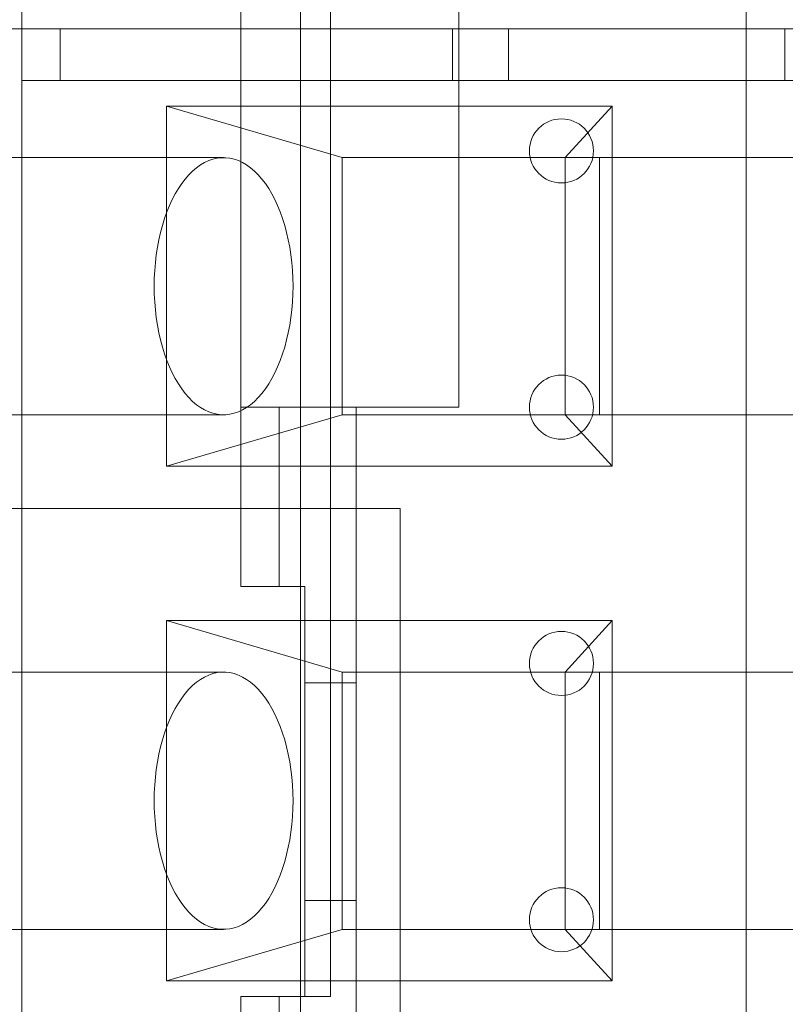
# Model space of a CAD drawing. Header units: inches. Extents: x 1 to 109, y 1 to 85.
# Tile 163 of 256: x 86.418 to 86.665, y 16.588 to 16.907. Entities that reach past the tile are written whole.
import ezdxf

# ---------------------------------------------------------------- set-up
doc = ezdxf.new("R2010")
doc.units = ezdxf.units.IN
doc.header["$MEASUREMENT"] = 0

msp = doc.modelspace()

# ---------------------------------------------------------------- linework, layer by layer
at = {"color": 7, "linetype": 'Continuous', "lineweight": 15, "ltscale": 5}
for p, q in [((86.50847581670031, 15.37827170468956), (86.5084758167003, 17.87002170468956)), ((86.4182389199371, 17.38692692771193), (86.41823891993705, 16.9035935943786)), ((86.6527874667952, 17.38692692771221), (86.65278746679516, 16.88692692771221)), ((86.48919218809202, 16.72296830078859), (86.48919218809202, 17.13807656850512)), ((86.51824976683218, 16.59013365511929), (86.51824976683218, 17.13807656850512)), ((86.4891921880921, 16.94712676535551), (86.4891921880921, 16.7810834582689)), ((86.55976059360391, 16.94712676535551), (86.55976059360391, 16.7810834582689)), ((86.30055455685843, 16.9035935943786), (86.41823891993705, 16.9035935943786)), ((86.38594581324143, 16.90359359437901), (86.57580743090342, 16.90359359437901)), ((86.4182389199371, 16.88692692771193), (86.41823891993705, 16.9035935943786)), ((86.41823891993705, 16.9035935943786), (86.43073891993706, 16.90359359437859)), ((86.43073891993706, 16.90359359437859), (86.4307389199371, 16.88692692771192)), ((86.43073891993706, 16.90359359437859), (86.66528746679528, 16.9035935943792)), ((86.55767267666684, 16.90359359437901), (86.55767267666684, 16.88692692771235)), ((86.7922212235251, 16.90359359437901), (86.55767267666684, 16.90359359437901)), ((86.57580743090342, 16.90359359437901), (86.55767267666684, 16.90359359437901)), ((86.57580743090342, 16.90359359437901), (86.57580743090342, 16.88692692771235)), ((86.66528746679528, 16.9035935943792), (86.6652874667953, 16.88692692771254)), ((86.66722122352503, 16.9035935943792), (86.66528746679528, 16.9035935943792)), ((86.4182389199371, 16.88692692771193), (86.65278746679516, 16.88692692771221)), ((86.4182389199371, 16.88692692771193), (86.4307389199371, 16.88692692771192)), ((86.4182389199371, 16.88692692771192), (86.41823891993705, 16.40359359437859)), ((86.4307389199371, 16.88692692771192), (86.6652874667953, 16.88692692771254)), ((86.55767267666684, 16.88692692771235), (86.7922212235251, 16.88692692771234)), ((86.57580743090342, 16.88692692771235), (86.55767267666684, 16.88692692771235)), ((86.57580743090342, 16.88692692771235), (86.79222122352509, 16.88692692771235)), ((86.6652874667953, 16.88692692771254), (86.65278746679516, 16.88692692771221)), ((86.65278746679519, 16.88692692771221), (86.65278746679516, 16.3869269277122)), ((86.5219969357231, 16.86192692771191), (86.46507921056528, 16.87859359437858)), ((86.46507921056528, 16.87859359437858), (86.46507921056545, 16.76192692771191)), ((86.60941677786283, 16.87859359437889), (86.46507921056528, 16.87859359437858)), ((86.60941677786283, 16.87859359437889), (86.59416571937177, 16.86192692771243)), ((86.60941677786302, 16.76192692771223), (86.60941677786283, 16.87859359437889)), ((86.48360106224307, 16.86192692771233), (86.34325018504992, 16.86192692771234)), ((86.5219969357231, 16.86192692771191), (86.60533026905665, 16.86192692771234)), ((86.5219969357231, 16.86192692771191), (86.52199693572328, 16.77859359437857)), ((86.59416571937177, 16.86192692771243), (86.5219969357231, 16.86192692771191)), ((86.67749905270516, 16.86192692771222), (86.59416571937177, 16.86192692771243)), ((86.59416571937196, 16.7785935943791), (86.59416571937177, 16.86192692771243)), ((86.60533026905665, 16.86192692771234), (86.67749905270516, 16.86192692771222)), ((86.60533026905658, 16.77859359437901), (86.60533026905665, 16.86192692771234)), ((86.48919218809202, 16.7810834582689), (86.48919218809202, 16.72296830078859)), ((86.50164543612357, 16.7810834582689), (86.48919218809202, 16.7810834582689)), ((86.4891921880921, 16.7810834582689), (86.55976059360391, 16.7810834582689)), ((86.50164543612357, 16.7810834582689), (86.50164543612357, 16.72296830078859)), ((86.50164543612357, 16.7810834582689), (86.52655193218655, 16.7810834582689)), ((86.52655193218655, 16.69183518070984), (86.52655193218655, 16.7810834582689)), ((86.55976059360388, 16.7810834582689), (86.52655193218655, 16.7810834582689)), ((86.52655193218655, 16.7810834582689), (86.52655193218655, 16.50711200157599)), ((86.34325018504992, 16.778593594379), (86.48360106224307, 16.778593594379)), ((86.46507921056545, 16.76192692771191), (86.52199693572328, 16.77859359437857)), ((86.60533026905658, 16.77859359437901), (86.52199693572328, 16.77859359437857)), ((86.52199693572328, 16.77859359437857), (86.59416571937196, 16.7785935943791)), ((86.6774990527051, 16.77859359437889), (86.59416571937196, 16.7785935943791)), ((86.60941677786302, 16.76192692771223), (86.59416571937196, 16.7785935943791)), ((86.6774990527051, 16.77859359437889), (86.60533026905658, 16.77859359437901)), ((86.46507921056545, 16.76192692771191), (86.60941677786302, 16.76192692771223)), ((86.3741424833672, 16.74827170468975), (86.54080915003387, 16.74827170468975)), ((86.54080915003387, 16.74827170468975), (86.54080915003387, 16.58160503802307)), ((86.48919218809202, 16.72296830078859), (86.50164543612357, 16.72296830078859)), ((86.48919218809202, 16.72296830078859), (86.50994760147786, 16.72296830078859)), ((86.50994760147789, 16.72296830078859), (86.50164543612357, 16.72296830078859)), ((86.50994760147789, 16.69183518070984), (86.50994760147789, 16.72296830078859)), ((86.50994760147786, 16.72296830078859), (86.50994760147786, 16.59013365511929)), ((86.46507921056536, 16.71192692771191), (86.52199693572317, 16.69526026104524)), ((86.46507921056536, 16.71192692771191), (86.46507921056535, 16.59526026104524)), ((86.60941677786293, 16.71192692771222), (86.46507921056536, 16.71192692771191)), ((86.60941677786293, 16.71192692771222), (86.59416571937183, 16.69526026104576)), ((86.60941677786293, 16.59526026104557), (86.60941677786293, 16.71192692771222)), ((86.48360106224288, 16.69526026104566), (86.34325018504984, 16.69526026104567)), ((86.60533026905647, 16.69526026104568), (86.52199693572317, 16.69526026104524)), ((86.52199693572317, 16.69526026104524), (86.52199693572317, 16.61192692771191)), ((86.59416571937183, 16.69526026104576), (86.52199693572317, 16.69526026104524)), ((86.67749905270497, 16.69526026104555), (86.59416571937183, 16.69526026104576)), ((86.59416571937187, 16.61192692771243), (86.59416571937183, 16.69526026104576)), ((86.60533026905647, 16.61192692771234), (86.60533026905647, 16.69526026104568)), ((86.60533026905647, 16.69526026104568), (86.67749905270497, 16.69526026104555)), ((86.52655193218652, 16.69183518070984), (86.50994760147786, 16.69183518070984)), ((86.50994760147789, 16.62126677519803), (86.50994760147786, 16.69183518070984)), ((86.52655193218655, 16.62126677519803), (86.52655193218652, 16.69183518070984)), ((86.50994760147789, 16.62126677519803), (86.52655193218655, 16.62126677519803)), ((86.50994760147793, 16.5901336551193), (86.50994760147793, 16.62126677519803)), ((86.52655193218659, 16.62126677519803), (86.52655193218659, 16.482205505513)), ((86.34325018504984, 16.61192692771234), (86.48360106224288, 16.61192692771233)), ((86.46507921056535, 16.59526026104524), (86.52199693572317, 16.61192692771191)), ((86.60533026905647, 16.61192692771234), (86.52199693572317, 16.61192692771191)), ((86.52199693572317, 16.61192692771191), (86.59416571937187, 16.61192692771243)), ((86.59416571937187, 16.61192692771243), (86.67749905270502, 16.61192692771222)), ((86.59416571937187, 16.61192692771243), (86.60941677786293, 16.59526026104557)), ((86.67749905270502, 16.61192692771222), (86.60533026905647, 16.61192692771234)), ((86.46507921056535, 16.59526026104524), (86.60941677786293, 16.59526026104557)), ((86.48919218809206, 16.5901336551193), (86.5016454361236, 16.5901336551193)), ((86.48919218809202, 16.59013365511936), (86.51824976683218, 16.59013365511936)), ((86.48919218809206, 16.5901336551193), (86.48919218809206, 16.50711200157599)), ((86.48919218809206, 16.50545156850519), (86.48919218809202, 16.59013365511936)), ((86.50994760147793, 16.5901336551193), (86.5016454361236, 16.5901336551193)), ((86.5016454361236, 16.5901336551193), (86.50164543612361, 16.482205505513)), ((86.51824976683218, 16.59013365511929), (86.50994760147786, 16.59013365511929))]:
    msp.add_line(p, q, dxfattribs=at)
at = {"color": 7, "linetype": 'Continuous', "lineweight": 15, "ltscale": 5, "flags": 128}
for points in [[(86.46112967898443, 16.82026026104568), (86.4611722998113, 16.81769522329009), (86.4613000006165, 16.81513991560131), (86.46151229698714, 16.81260403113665), (86.46180838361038, 16.81009718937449), (86.46218713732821, 16.8076288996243), (86.46264712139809, 16.80520852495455), (86.46318659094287, 16.80284524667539), (86.46380349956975, 16.80054802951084), (86.46449550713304, 16.79832558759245), (86.46525998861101, 16.79618635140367), (86.46609404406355, 16.79413843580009), (86.46699450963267, 16.79218960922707), (86.467957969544, 16.79034726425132), (86.46898076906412, 16.7886183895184), (86.47005902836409, 16.78700954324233), (86.47118865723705, 16.78552682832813), (86.47236537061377, 16.78417586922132), (86.47358470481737, 16.78296179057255), (86.47484203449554, 16.78188919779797), (86.47613259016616, 16.78096215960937), (86.4774514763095, 16.78018419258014), (86.47879368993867, 16.77955824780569), (86.48015413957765, 16.77908669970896), (86.48152766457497, 16.77877133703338), (86.48290905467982, 16.77861335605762), (86.48429306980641, 16.77861335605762), (86.48567445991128, 16.77877133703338), (86.48704798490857, 16.77908669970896), (86.48840843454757, 16.77955824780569), (86.48975064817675, 16.78018419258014), (86.49106953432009, 16.78096215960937), (86.4923600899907, 16.78188919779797), (86.49361741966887, 16.78296179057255), (86.49483675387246, 16.78417586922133), (86.49601346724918, 16.78552682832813), (86.49714309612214, 16.78700954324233), (86.49822135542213, 16.7886183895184), (86.49924415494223, 16.79034726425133), (86.50020761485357, 16.79218960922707), (86.50110808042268, 16.79413843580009), (86.50194213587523, 16.79618635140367), (86.5027066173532, 16.79832558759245), (86.50339862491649, 16.80054802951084), (86.50401553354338, 16.80284524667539), (86.50455500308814, 16.80520852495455), (86.50501498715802, 16.8076288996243), (86.50539374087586, 16.81009718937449), (86.5056898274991, 16.81260403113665), (86.50590212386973, 16.81513991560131), (86.50602982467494, 16.8176952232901), (86.5060724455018, 16.82026026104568), (86.50602982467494, 16.82282529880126), (86.50590212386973, 16.82538060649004), (86.5056898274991, 16.8279164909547), (86.50539374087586, 16.83042333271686), (86.50501498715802, 16.83289162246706), (86.50455500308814, 16.83531199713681), (86.50401553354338, 16.83767527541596), (86.50339862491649, 16.83997249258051), (86.5027066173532, 16.8421949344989), (86.50194213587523, 16.84433417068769), (86.50110808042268, 16.84638208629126), (86.50020761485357, 16.84833091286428), (86.49924415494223, 16.85017325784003), (86.49822135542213, 16.85190213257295), (86.49714309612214, 16.85351097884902), (86.49601346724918, 16.85499369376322), (86.49483675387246, 16.85634465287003), (86.49361741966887, 16.8575587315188), (86.4923600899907, 16.85863132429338), (86.49106953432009, 16.85955836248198), (86.48975064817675, 16.86033632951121), (86.48840843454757, 16.86096227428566), (86.48704798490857, 16.86143382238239), (86.48567445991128, 16.86174918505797), (86.48429306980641, 16.86190716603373), (86.48290905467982, 16.86190716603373), (86.48152766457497, 16.86174918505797), (86.48015413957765, 16.86143382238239), (86.47879368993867, 16.86096227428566), (86.4774514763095, 16.86033632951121), (86.47613259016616, 16.85955836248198), (86.47484203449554, 16.85863132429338), (86.47358470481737, 16.8575587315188), (86.47236537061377, 16.85634465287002), (86.47118865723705, 16.85499369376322), (86.47005902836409, 16.85351097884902), (86.46898076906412, 16.85190213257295), (86.467957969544, 16.85017325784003), (86.46699450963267, 16.84833091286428), (86.46609404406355, 16.84638208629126), (86.46525998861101, 16.84433417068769), (86.46449550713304, 16.8421949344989), (86.46380349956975, 16.83997249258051), (86.46318659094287, 16.83767527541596), (86.46264712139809, 16.83531199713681), (86.46218713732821, 16.83289162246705), (86.46180838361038, 16.83042333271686), (86.46151229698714, 16.8279164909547), (86.4613000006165, 16.82538060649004), (86.4611722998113, 16.82282529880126), (86.46112967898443, 16.82026026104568)], [(86.46112967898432, 16.65359359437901), (86.46117229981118, 16.65102855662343), (86.46130000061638, 16.64847324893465), (86.46151229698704, 16.64593736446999), (86.46180838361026, 16.64343052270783), (86.46218713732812, 16.64096223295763), (86.46264712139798, 16.63854185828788), (86.46318659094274, 16.63617858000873), (86.46380349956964, 16.63388136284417), (86.46449550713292, 16.63165892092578), (86.4652599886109, 16.629519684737), (86.46609404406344, 16.62747176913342), (86.46699450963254, 16.6255229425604), (86.46795796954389, 16.62368059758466), (86.468980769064, 16.62195172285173), (86.47005902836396, 16.62034287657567), (86.47118865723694, 16.61886016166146), (86.47236537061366, 16.61750920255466), (86.47358470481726, 16.61629512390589), (86.47484203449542, 16.61522253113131), (86.47613259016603, 16.61429549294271), (86.47745147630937, 16.61351752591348), (86.47879368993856, 16.61289158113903), (86.48015413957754, 16.61242003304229), (86.48152766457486, 16.61210467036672), (86.48290905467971, 16.61194668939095), (86.48429306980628, 16.61194668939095), (86.48567445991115, 16.61210467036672), (86.48704798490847, 16.61242003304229), (86.48840843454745, 16.61289158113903), (86.48975064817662, 16.61351752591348), (86.49106953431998, 16.61429549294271), (86.49236008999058, 16.61522253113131), (86.49361741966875, 16.61629512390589), (86.49483675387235, 16.61750920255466), (86.49601346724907, 16.61886016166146), (86.49714309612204, 16.62034287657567), (86.498221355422, 16.62195172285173), (86.49924415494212, 16.62368059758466), (86.50020761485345, 16.6255229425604), (86.50110808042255, 16.62747176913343), (86.50194213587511, 16.629519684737), (86.50270661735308, 16.63165892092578), (86.50339862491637, 16.63388136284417), (86.50401553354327, 16.63617858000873), (86.50455500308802, 16.63854185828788), (86.50501498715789, 16.64096223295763), (86.50539374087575, 16.64343052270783), (86.50568982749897, 16.64593736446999), (86.50590212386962, 16.64847324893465), (86.50602982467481, 16.65102855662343), (86.50607244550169, 16.65359359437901), (86.50602982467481, 16.65615863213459), (86.50590212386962, 16.65871393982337), (86.50568982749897, 16.66124982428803), (86.50539374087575, 16.66375666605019), (86.50501498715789, 16.66622495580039), (86.50455500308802, 16.66864533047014), (86.50401553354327, 16.67100860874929), (86.50339862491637, 16.67330582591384), (86.50270661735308, 16.67552826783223), (86.50194213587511, 16.67766750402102), (86.50110808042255, 16.6797154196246), (86.50020761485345, 16.68166424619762), (86.49924415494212, 16.68350659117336), (86.498221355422, 16.68523546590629), (86.49714309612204, 16.68684431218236), (86.49601346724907, 16.68832702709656), (86.49483675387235, 16.68967798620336), (86.49361741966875, 16.69089206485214), (86.49236008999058, 16.69196465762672), (86.49106953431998, 16.69289169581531), (86.48975064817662, 16.69366966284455), (86.48840843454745, 16.69429560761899), (86.48704798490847, 16.69476715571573), (86.48567445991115, 16.6950825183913), (86.48429306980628, 16.69524049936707), (86.48290905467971, 16.69524049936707), (86.48152766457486, 16.6950825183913), (86.48015413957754, 16.69476715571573), (86.47879368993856, 16.69429560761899), (86.47745147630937, 16.69366966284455), (86.47613259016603, 16.69289169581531), (86.47484203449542, 16.69196465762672), (86.47358470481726, 16.69089206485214), (86.47236537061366, 16.68967798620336), (86.47118865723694, 16.68832702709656), (86.47005902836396, 16.68684431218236), (86.468980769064, 16.68523546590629), (86.46795796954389, 16.68350659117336), (86.46699450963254, 16.68166424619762), (86.46609404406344, 16.6797154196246), (86.4652599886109, 16.67766750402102), (86.46449550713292, 16.67552826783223), (86.46380349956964, 16.67330582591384), (86.46318659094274, 16.67100860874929), (86.46264712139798, 16.66864533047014), (86.46218713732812, 16.66622495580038), (86.46180838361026, 16.66375666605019), (86.46151229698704, 16.66124982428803), (86.46130000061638, 16.65871393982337), (86.46117229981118, 16.65615863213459), (86.46112967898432, 16.65359359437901)]]:
    msp.add_lwpolyline(points, dxfattribs=at)
at = {"color": 7, "linetype": 'Continuous', "lineweight": 15, "ltscale": 25}
for centre, radius in [((86.59296925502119, 16.86410511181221), 0.01037770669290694), ((86.59296925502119, 16.86410511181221), 0.01037770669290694), ((86.59296925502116, 16.7810834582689), 0.01037770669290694), ((86.59296925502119, 16.7810834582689), 0.01037770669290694), ((86.59296925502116, 16.69806180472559), 0.01037770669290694), ((86.59296925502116, 16.69806180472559), 0.01037770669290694), ((86.59296925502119, 16.61504015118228), 0.01037770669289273), ((86.59296925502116, 16.61504015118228), 0.01037770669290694)]:
    msp.add_circle(centre, radius, dxfattribs=at)
for radius, start, end in [(0.9895833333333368, 3.137758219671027, 176.862241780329), (0.9895833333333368, 3.137758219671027, 176.862241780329), (0.983750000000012, 3.156382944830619, 176.8436170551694), (0.983750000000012, 3.156382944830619, 176.8436170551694), (0.9895833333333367, 183.1377582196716, 356.86224178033), (0.9895833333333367, 183.1377582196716, 356.86224178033), (0.9837500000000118, 183.1563829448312, 356.8436170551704), (0.9837500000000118, 183.1563829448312, 356.8436170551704)]:
    msp.add_arc((87.15355915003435, 16.66477170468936), radius, start, end, dxfattribs=at)

doc.saveas('drawing.dxf')
